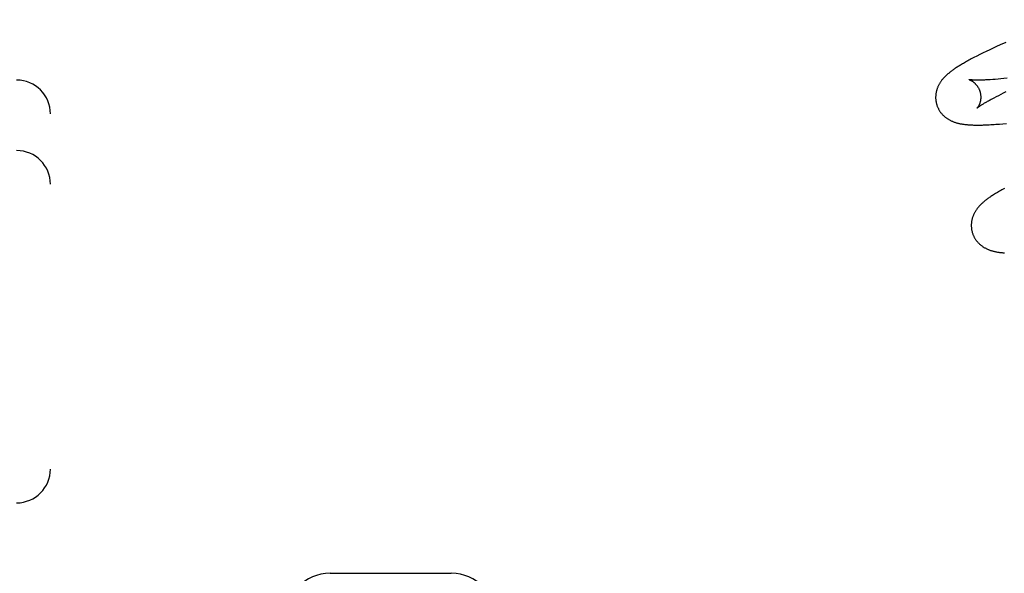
# Model space of a CAD drawing. Header units: inches. Extents: x 0 to 283, y 0 to 183.
# Tile 32 of 81: x 98.182 to 98.618, y 94.225 to 94.471. Entities that reach past the tile are written whole.
import ezdxf

# ---------------------------------------------------------------- set-up
doc = ezdxf.new("R2010")
doc.units = ezdxf.units.IN
doc.header["$LTSCALE"] = 15.583333
doc.header["$MEASUREMENT"] = 0
doc.linetypes.add('HIDDEN', pattern=[0.2, 0.1, -0.1])
doc.layers.add('DEFAULT_2', color=8, linetype='HIDDEN')

msp = doc.modelspace()

# ---------------------------------------------------------------- linework, layer by layer
at = {"layer": 'DEFAULT_2', "color": 8, "linetype": 'HIDDEN'}
for p, q in [((98.19591, 92.63129), (98.19591, 94.88129)), ((98.61662, 94.45935), (98.61503, 94.45862)), ((98.61907, 94.46046), (98.61662, 94.45935)), ((98.60762, 94.45508), (98.60626, 94.45439)), ((98.60903, 94.45578), (98.60762, 94.45508)), ((98.61048, 94.45648), (98.60903, 94.45578)), ((98.61196, 94.45719), (98.61048, 94.45648)), ((98.61347, 94.4579), (98.61196, 94.45719)), ((98.61503, 94.45862), (98.61347, 94.4579)), ((98.60626, 94.45439), (98.605, 94.45374)), ((98.61329, 94.44401), (98.61219, 94.44393)), ((98.61445, 94.44409), (98.61329, 94.44401)), ((98.61567, 94.44419), (98.61445, 94.44409)), ((98.61694, 94.4443), (98.61567, 94.44419)), ((98.61827, 94.44443), (98.61694, 94.4443)), ((98.61964, 94.44457), (98.61827, 94.44443)), ((98.61595, 94.43699), (98.61702, 94.43752)), ((98.61702, 94.43752), (98.61815, 94.43808)), ((98.61815, 94.43808), (98.61933, 94.43865)), ((98.61306, 94.43549), (98.61397, 94.43597)), ((98.61397, 94.43597), (98.61493, 94.43647)), ((98.61493, 94.43647), (98.61595, 94.43699)), ((98.61629, 94.42427), (98.61786, 94.4244)), ((98.61786, 94.4244), (98.61946, 94.42455)), ((98.31988, 94.22504), (98.37344, 94.22504))]:
    msp.add_line(p, q, dxfattribs=at)
for points in [[(98.605, 94.45374), (98.6044, 94.45343), (98.60383, 94.45313), (98.60328, 94.45283), (98.60274, 94.45254), (98.60223, 94.45226), (98.60173, 94.45198), (98.60125, 94.45171), (98.60079, 94.45145), (98.60034, 94.45119), (98.59991, 94.45094), (98.59949, 94.45069), (98.59908, 94.45045), (98.59869, 94.45021), (98.59831, 94.44997), (98.59794, 94.44974), (98.59758, 94.44951), (98.59723, 94.44928), (98.59689, 94.44906), (98.59656, 94.44884), (98.59624, 94.44862), (98.59593, 94.4484), (98.59562, 94.44818), (98.59533, 94.44797), (98.59504, 94.44775), (98.59476, 94.44754), (98.59448, 94.44733), (98.59421, 94.44712), (98.59395, 94.4469), (98.59369, 94.44669), (98.59344, 94.44647)], [(98.59344, 94.44647), (98.59319, 94.44626), (98.59295, 94.44604), (98.59271, 94.44583), (98.59248, 94.44561), (98.59226, 94.44539), (98.59204, 94.44517), (98.59182, 94.44494), (98.59162, 94.44472), (98.59141, 94.44449), (98.59122, 94.44427), (98.59102, 94.44404), (98.59084, 94.44381), (98.59066, 94.44357), (98.59048, 94.44334), (98.59032, 94.4431), (98.59015, 94.44287), (98.58999, 94.44263), (98.58984, 94.44238), (98.5897, 94.44214), (98.58956, 94.44189), (98.58942, 94.44164), (98.58929, 94.44139), (98.58917, 94.44114), (98.58906, 94.44089), (98.58895, 94.44064), (98.58885, 94.44039), (98.58875, 94.44014), (98.58866, 94.43989), (98.58857, 94.43963), (98.58849, 94.43937), (98.58842, 94.43911), (98.58835, 94.43885), (98.58829, 94.43859), (98.58824, 94.43832), (98.58819, 94.43805), (98.58814, 94.43778), (98.58811, 94.43751), (98.58808, 94.43724), (98.58805, 94.43697), (98.58804, 94.43669), (98.58802, 94.43641), (98.58802, 94.43614), (98.58802, 94.43586), (98.58803, 94.43558), (98.58805, 94.4353), (98.58807, 94.43503), (98.58811, 94.43475), (98.58814, 94.43447), (98.58819, 94.4342), (98.58824, 94.43392), (98.5883, 94.43365), (98.58836, 94.43337), (98.58843, 94.43314)], [(98.60285, 94.44397), (98.60284, 94.44397), (98.60283, 94.44397), (98.60284, 94.44397), (98.60285, 94.44396), (98.60288, 94.44396), (98.60291, 94.44395), (98.60295, 94.44394), (98.60299, 94.44392), (98.60304, 94.4439), (98.6031, 94.44388), (98.60316, 94.44386), (98.60323, 94.44383), (98.6033, 94.4438), (98.60338, 94.44377), (98.60346, 94.44373), (98.60355, 94.44369), (98.60364, 94.44364), (98.60373, 94.4436), (98.60383, 94.44354), (98.60393, 94.44349), (98.60403, 94.44343), (98.60414, 94.44336), (98.60425, 94.44329), (98.60436, 94.44322), (98.60448, 94.44314), (98.6046, 94.44305), (98.60472, 94.44296), (98.60484, 94.44287), (98.60496, 94.44277), (98.60509, 94.44266), (98.60522, 94.44255), (98.60534, 94.44243), (98.60547, 94.4423), (98.6056, 94.44217), (98.60574, 94.44203), (98.60587, 94.44189), (98.606, 94.44173), (98.60613, 94.44158), (98.60626, 94.44141), (98.60638, 94.44124), (98.60651, 94.44106), (98.60663, 94.44087), (98.60675, 94.44068), (98.60687, 94.44048), (98.60698, 94.44027), (98.60709, 94.44006), (98.6072, 94.43985), (98.6073, 94.43963), (98.60739, 94.4394), (98.60748, 94.43917), (98.60756, 94.43894), (98.60764, 94.43871), (98.6077, 94.4385)], [(98.61219, 94.44393), (98.61115, 94.44387), (98.61065, 94.44384), (98.61016, 94.44382), (98.60969, 94.4438), (98.60924, 94.44378), (98.60881, 94.44377), (98.60838, 94.44376), (98.60798, 94.44375), (98.60759, 94.44374), (98.60722, 94.44373), (98.60686, 94.44373), (98.60652, 94.44373), (98.60619, 94.44373), (98.60588, 94.44374), (98.60559, 94.44374), (98.60531, 94.44375), (98.60505, 94.44376), (98.60481, 94.44377), (98.60458, 94.44378), (98.60437, 94.4438), (98.60417, 94.44381), (98.60399, 94.44382), (98.60382, 94.44384), (98.60366, 94.44385), (98.60353, 94.44387), (98.6034, 94.44388), (98.60329, 94.4439), (98.60319, 94.44391), (98.60311, 94.44392), (98.60304, 94.44393), (98.60297, 94.44394), (98.60292, 94.44395), (98.60289, 94.44396), (98.60286, 94.44396), (98.60285, 94.44397)], [(98.6077, 94.4385), (98.60775, 94.43829), (98.60781, 94.43805), (98.60786, 94.43781), (98.6079, 94.43756), (98.60794, 94.43732), (98.60797, 94.43708), (98.60799, 94.43684), (98.608, 94.43661), (98.60801, 94.43637), (98.60801, 94.43614), (98.60801, 94.43592), (98.608, 94.43569), (98.60798, 94.43547), (98.60796, 94.43526), (98.60794, 94.43505), (98.60791, 94.43485), (98.60788, 94.43465), (98.60784, 94.43446), (98.6078, 94.43427), (98.60775, 94.43409), (98.60771, 94.43392), (98.60766, 94.43375), (98.60761, 94.43358), (98.60755, 94.43343), (98.6075, 94.43328), (98.60744, 94.43313), (98.60739, 94.43299), (98.60733, 94.43286), (98.60727, 94.43273), (98.60721, 94.43261), (98.60716, 94.4325), (98.6071, 94.43238), (98.60704, 94.43228), (98.60698, 94.43218), (98.60693, 94.43208), (98.60687, 94.43199), (98.60682, 94.43191), (98.60676, 94.43183), (98.60671, 94.43175), (98.60666, 94.43169), (98.60662, 94.43162), (98.60657, 94.43157), (98.60653, 94.43151), (98.6065, 94.43147), (98.60646, 94.43143), (98.60643, 94.43139), (98.60641, 94.43136), (98.60639, 94.43134), (98.60637, 94.43132), (98.60636, 94.43131), (98.60635, 94.4313)], [(98.58843, 94.43314), (98.58849, 94.43292), (98.58858, 94.43265), (98.58867, 94.43238), (98.58876, 94.43212), (98.58887, 94.43186), (98.58898, 94.43161), (98.58909, 94.43135), (98.58922, 94.4311), (98.58935, 94.43086), (98.58948, 94.43062), (98.58962, 94.43038), (98.58977, 94.43014), (98.58992, 94.42991), (98.59007, 94.42968), (98.59023, 94.42946), (98.5904, 94.42924), (98.59057, 94.42903), (98.59075, 94.42882), (98.59093, 94.42862), (98.59111, 94.42842), (98.5913, 94.42823), (98.59149, 94.42804), (98.59169, 94.42785), (98.59189, 94.42767), (98.59209, 94.4275), (98.5923, 94.42733), (98.59251, 94.42716), (98.59273, 94.427), (98.59295, 94.42684), (98.59318, 94.42669), (98.59341, 94.42653), (98.59365, 94.42639), (98.59389, 94.42624), (98.59414, 94.4261), (98.59439, 94.42597), (98.59464, 94.42584), (98.5949, 94.42572), (98.59516, 94.4256), (98.59543, 94.42548), (98.5957, 94.42537), (98.59597, 94.42526), (98.59625, 94.42516), (98.59653, 94.42506), (98.59682, 94.42497), (98.59711, 94.42488), (98.5974, 94.4248), (98.5977, 94.42472), (98.598, 94.42464), (98.5983, 94.42457), (98.59861, 94.4245), (98.59892, 94.42444), (98.59924, 94.42437), (98.59956, 94.42432), (98.59989, 94.42426), (98.60022, 94.42421), (98.60055, 94.42417), (98.60089, 94.42412), (98.60124, 94.42408), (98.6016, 94.42404), (98.60196, 94.42401), (98.60233, 94.42398), (98.60271, 94.42395), (98.60309, 94.42392), (98.60349, 94.4239), (98.6039, 94.42388), (98.60432, 94.42386), (98.60475, 94.42385), (98.60519, 94.42384), (98.60565, 94.42383), (98.60612, 94.42383), (98.60661, 94.42382), (98.60711, 94.42382), (98.60763, 94.42383), (98.60816, 94.42384), (98.60872, 94.42385), (98.60929, 94.42387), (98.60988, 94.42389), (98.6105, 94.42391), (98.61114, 94.42394), (98.61181, 94.42397), (98.6125, 94.42401), (98.61323, 94.42405), (98.61397, 94.4241), (98.61473, 94.42415), (98.61629, 94.42427)], [(98.60635, 94.4313), (98.60636, 94.43131), (98.60638, 94.43132), (98.6064, 94.43135), (98.60643, 94.43137), (98.60647, 94.43141), (98.60652, 94.43145), (98.60657, 94.4315), (98.60664, 94.43155), (98.60672, 94.43162), (98.60681, 94.43169), (98.60691, 94.43176), (98.60702, 94.43185), (98.60715, 94.43194), (98.60729, 94.43204), (98.60744, 94.43215), (98.6076, 94.43226), (98.60778, 94.43239), (98.60797, 94.43252), (98.60818, 94.43265), (98.6084, 94.4328), (98.60864, 94.43295), (98.60889, 94.43311), (98.60916, 94.43327), (98.60944, 94.43344), (98.60973, 94.43362), (98.61004, 94.4338), (98.61037, 94.43399), (98.61071, 94.43419), (98.61106, 94.43439), (98.61144, 94.4346), (98.61182, 94.43481), (98.61222, 94.43503), (98.61264, 94.43526), (98.61306, 94.43549)], [(98.61854, 94.39575), (98.61796, 94.39543), (98.6174, 94.39512), (98.61686, 94.39482), (98.61634, 94.39452), (98.61585, 94.39423), (98.61537, 94.39395), (98.61491, 94.39368), (98.61447, 94.39341), (98.61404, 94.39314), (98.61363, 94.39288), (98.61323, 94.39263), (98.61285, 94.39238), (98.61249, 94.39214), (98.61213, 94.39189), (98.61179, 94.39166), (98.61146, 94.39143), (98.61115, 94.3912), (98.61084, 94.39097), (98.61055, 94.39075), (98.61027, 94.39053), (98.60999, 94.39031), (98.60972, 94.3901), (98.60946, 94.38988), (98.6092, 94.38966)], [(98.6092, 94.38966), (98.60896, 94.38945), (98.60871, 94.38923), (98.60848, 94.38901), (98.60825, 94.38879), (98.60802, 94.38857), (98.6078, 94.38835), (98.60759, 94.38813), (98.60738, 94.3879), (98.60718, 94.38768), (98.60699, 94.38745), (98.6068, 94.38722), (98.60661, 94.38699), (98.60643, 94.38676), (98.60626, 94.38653), (98.60609, 94.38629), (98.60593, 94.38605), (98.60577, 94.38581), (98.60562, 94.38557), (98.60547, 94.38533), (98.60533, 94.38508), (98.6052, 94.38483), (98.60507, 94.38458), (98.60495, 94.38433), (98.60484, 94.38408), (98.60473, 94.38383), (98.60463, 94.38358), (98.60453, 94.38333), (98.60444, 94.38308), (98.60436, 94.38282), (98.60428, 94.38257), (98.60421, 94.38231), (98.60414, 94.38205), (98.60408, 94.38178), (98.60402, 94.38152), (98.60398, 94.38125), (98.60393, 94.38098), (98.6039, 94.38071), (98.60387, 94.38044), (98.60384, 94.38016), (98.60383, 94.37989), (98.60382, 94.37961), (98.60381, 94.37934), (98.60381, 94.37906), (98.60383, 94.37878), (98.60384, 94.37851), (98.60387, 94.37823), (98.6039, 94.37795), (98.60393, 94.37768), (98.60398, 94.3774), (98.60403, 94.37713), (98.60409, 94.37685), (98.60416, 94.37658), (98.60422, 94.37635)], [(98.60422, 94.37635), (98.60428, 94.37612), (98.60437, 94.37586), (98.60446, 94.37559), (98.60456, 94.37533), (98.60466, 94.37507), (98.60477, 94.37482), (98.60489, 94.37456), (98.60501, 94.37431), (98.60514, 94.37407), (98.60527, 94.37382), (98.60541, 94.37358), (98.60556, 94.37335), (98.60571, 94.37312), (98.60587, 94.37289), (98.60603, 94.37267), (98.60619, 94.37245), (98.60636, 94.37224), (98.60654, 94.37203), (98.60672, 94.37183), (98.6069, 94.37163), (98.60709, 94.37143), (98.60729, 94.37124), (98.60748, 94.37106), (98.60768, 94.37088), (98.60789, 94.3707), (98.6081, 94.37053), (98.60831, 94.37037), (98.60852, 94.37021), (98.60875, 94.37005), (98.60897, 94.36989), (98.6092, 94.36974), (98.60944, 94.36959), (98.60969, 94.36945), (98.60993, 94.36931), (98.61019, 94.36918), (98.61044, 94.36905), (98.6107, 94.36892), (98.61096, 94.3688), (98.61123, 94.36869), (98.6115, 94.36858), (98.61177, 94.36847), (98.61205, 94.36837), (98.61233, 94.36827), (98.61261, 94.36818), (98.6129, 94.36809), (98.6132, 94.368), (98.6135, 94.36792), (98.6138, 94.36785), (98.6141, 94.36778), (98.61441, 94.36771), (98.61472, 94.36764), (98.61504, 94.36758), (98.61536, 94.36752), (98.61569, 94.36747), (98.61603, 94.36742), (98.61637, 94.36737), (98.61671, 94.36733), (98.61706, 94.36729), (98.61743, 94.36725), (98.6178, 94.36722), (98.61817, 94.36718), (98.61857, 94.36715)]]:
    msp.add_lwpolyline(points, dxfattribs=at)
for centre, radius, start, end in [((98.18091, 94.42879), 0.015, 0, 90), ((98.18091, 94.39754), 0.015, 0, 90), ((98.18091, 94.27129), 0.015, 270, 360), ((98.31978, 94.20504), 0.02, 90, 180), ((98.37353, 94.20504), 0.02, 0, 90)]:
    msp.add_arc(centre, radius, start, end, dxfattribs=at)

doc.saveas('drawing.dxf')
